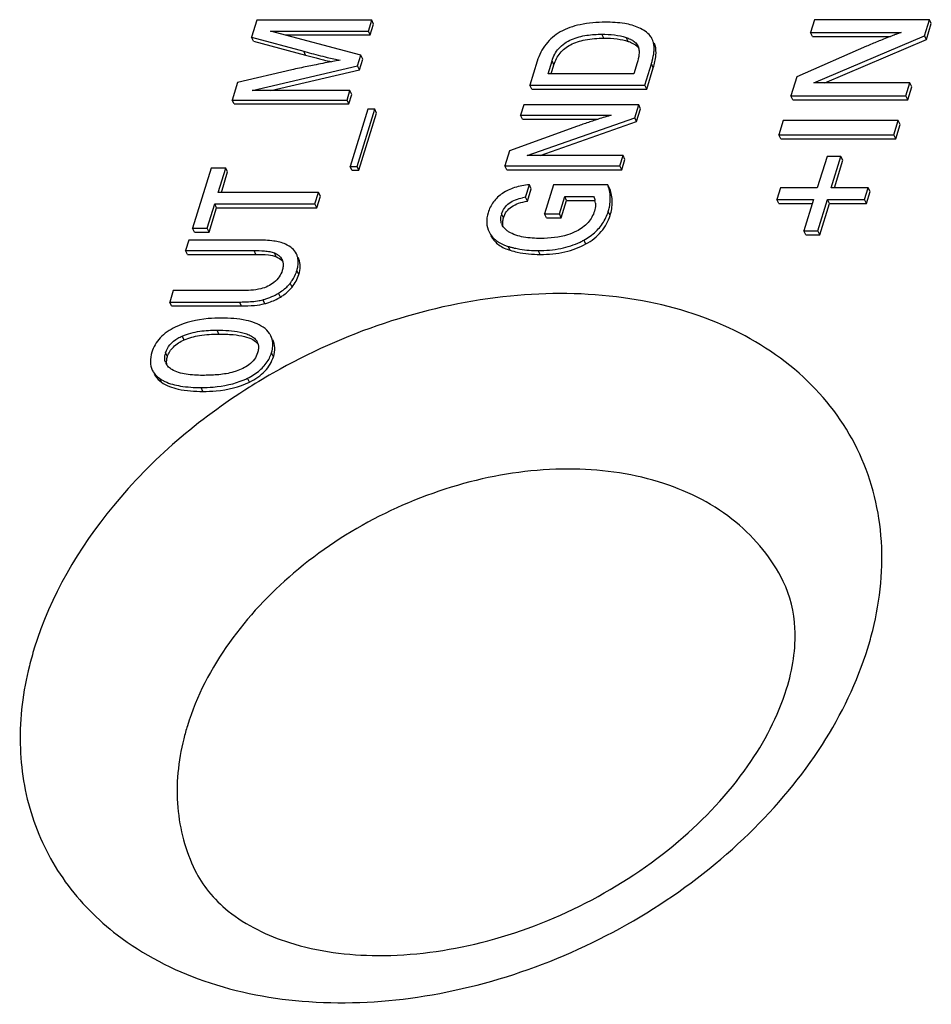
# Model space of a CAD drawing. Header units: millimetres. Extents: x 0 to 594, y 0 to 420.
# Tile 69 of 120: x 387 to 395, y 195 to 204. Entities that reach past the tile are written whole.
import ezdxf

# ---------------------------------------------------------------- set-up
doc = ezdxf.new("R2010")
doc.units = ezdxf.units.MM
doc.header["$LTSCALE"] = 32.67
doc.layers.get('0').update_dxf_attribs({"linetype": 'CONTINUOUS'})

msp = doc.modelspace()

# ---------------------------------------------------------------- linework, layer by layer
at = {"color": 7, "linetype": 'CONTINUOUS'}
for p, q in [((388.89806, 204.19348), (388.84725, 204.02905)), ((390.00334, 204.19348), (388.89806, 204.19348)), ((389.97113, 204.08927), (390.00334, 204.19348)), ((390.02164, 204.15619), (390.00334, 204.19348)), ((394.26001, 204.19794), (394.22158, 204.07356)), ((395.36529, 204.19794), (394.26001, 204.19794)), ((395.31775, 204.04411), (395.36529, 204.19794)), ((395.38359, 204.16064), (395.36529, 204.19794)), ((389.89928, 203.85676), (389.03134, 204.08927)), ((389.03134, 204.08927), (389.97113, 204.08927)), ((389.98944, 204.05198), (389.97113, 204.08927)), ((389.98944, 204.05198), (390.02164, 204.15619)), ((395.33605, 204.00681), (395.38359, 204.16064)), ((388.86555, 203.99175), (388.84725, 204.02905)), ((388.84725, 204.02905), (389.34967, 203.89394)), ((389.17057, 204.05198), (389.98944, 204.05198)), ((394.23988, 204.03627), (394.22158, 204.07356)), ((394.22158, 204.07356), (395.0921, 204.07356)), ((394.23988, 204.03627), (394.98986, 204.03627)), ((394.25528, 203.58982), (395.31775, 204.04411)), ((394.36081, 203.58982), (395.33605, 204.00681)), ((395.33605, 204.00681), (395.31775, 204.04411)), ((388.86555, 203.99175), (389.36797, 203.85665)), ((392.56224, 203.94527), (392.56339, 203.94265)), ((394.75973, 203.94199), (394.08989, 203.64743)), ((389.34967, 203.89394), (389.40131, 203.88019)), ((389.8674, 203.7536), (389.89928, 203.85676)), ((389.8857, 203.7163), (389.91758, 203.81947)), ((389.91758, 203.81947), (389.89928, 203.85676)), ((389.23384, 203.7159), (388.71277, 203.59388)), ((388.8543, 203.51638), (389.8674, 203.7536)), ((389.03189, 203.51638), (389.8857, 203.7163)), ((389.8857, 203.7163), (389.8674, 203.7536)), ((391.59449, 203.79864), (391.52313, 203.5677)), ((391.69813, 203.67819), (391.73664, 203.80283)), ((391.72795, 203.67819), (391.75494, 203.76553)), ((392.55499, 203.78345), (392.52246, 203.67819)), ((392.6284, 203.5677), (392.69167, 203.77245)), ((392.6467, 203.5304), (392.70998, 203.73516)), ((392.52246, 203.67819), (391.69813, 203.67819)), ((394.08989, 203.64743), (394.03346, 203.46479)), ((388.71277, 203.59388), (388.66066, 203.42526)), ((391.54143, 203.5304), (391.52313, 203.5677)), ((391.52313, 203.5677), (392.6284, 203.5677)), ((391.54143, 203.5304), (392.6467, 203.5304)), ((392.6467, 203.5304), (392.6284, 203.5677)), ((395.17737, 203.58982), (394.25528, 203.58982)), ((395.13873, 203.46479), (395.17737, 203.58982)), ((395.15703, 203.4275), (395.19567, 203.55252)), ((395.19567, 203.55252), (395.17737, 203.58982)), ((388.67897, 203.38796), (388.66066, 203.42526)), ((388.66066, 203.42526), (389.76594, 203.42526)), ((389.79409, 203.51638), (388.8543, 203.51638)), ((389.76594, 203.42526), (389.79409, 203.51638)), ((389.78424, 203.38796), (389.76594, 203.42526)), ((389.78424, 203.38796), (389.8124, 203.47908)), ((389.8124, 203.47908), (389.79409, 203.51638)), ((394.05176, 203.4275), (394.03346, 203.46479)), ((394.03346, 203.46479), (395.13873, 203.46479)), ((394.05176, 203.4275), (395.15703, 203.4275)), ((395.15703, 203.4275), (395.13873, 203.46479)), ((388.67897, 203.38796), (389.78424, 203.38796)), ((389.96427, 203.33728), (389.79467, 202.78847)), ((389.86241, 202.78847), (390.032, 203.33728)), ((390.032, 203.33728), (389.96427, 203.33728)), ((390.0503, 203.29998), (390.032, 203.33728)), ((391.46471, 203.37865), (391.43396, 203.27915)), ((392.56998, 203.37865), (391.46471, 203.37865)), ((392.53195, 203.25559), (392.56998, 203.37865)), ((392.55025, 203.21829), (392.58828, 203.34135)), ((392.58828, 203.34135), (392.56998, 203.37865)), ((389.88071, 202.75117), (390.0503, 203.29998)), ((391.45226, 203.24186), (391.43396, 203.27915)), ((391.43396, 203.27915), (392.30448, 203.27915)), ((391.45226, 203.24186), (392.1814, 203.24186)), ((391.49756, 202.89216), (392.53195, 203.25559)), ((392.55025, 203.21829), (392.53195, 203.25559)), ((391.98024, 203.17389), (391.32861, 202.93824)), ((391.62201, 202.89216), (392.55025, 203.21829)), ((393.96063, 203.22914), (393.91795, 203.09102)), ((395.06591, 203.22914), (393.96063, 203.22914)), ((395.02323, 203.09102), (395.06591, 203.22914)), ((395.04153, 203.05373), (395.08421, 203.19185)), ((395.08421, 203.19185), (395.06591, 203.22914)), ((393.93625, 203.05373), (393.91795, 203.09102)), ((393.91795, 203.09102), (395.02323, 203.09102)), ((393.93625, 203.05373), (395.04153, 203.05373)), ((395.04153, 203.05373), (395.02323, 203.09102)), ((391.32861, 202.93824), (391.28346, 202.79214)), ((392.41964, 202.89216), (391.49756, 202.89216)), ((392.38873, 202.79214), (392.41964, 202.89216)), ((392.43795, 202.85486), (392.41964, 202.89216)), ((394.3807, 202.88483), (394.28745, 202.58306)), ((394.51463, 202.88483), (394.3807, 202.88483)), ((394.42137, 202.58306), (394.51463, 202.88483)), ((394.53293, 202.84753), (394.51463, 202.88483)), ((388.45887, 202.77224), (388.28021, 202.1941)), ((388.59972, 202.77224), (388.45887, 202.77224)), ((388.52738, 202.53816), (388.59972, 202.77224)), ((388.61802, 202.73494), (388.59972, 202.77224)), ((389.81298, 202.75117), (389.79467, 202.78847)), ((389.79467, 202.78847), (389.86241, 202.78847)), ((389.88071, 202.75117), (389.86241, 202.78847)), ((391.30176, 202.75484), (391.28346, 202.79214)), ((391.28346, 202.79214), (392.38873, 202.79214)), ((392.40704, 202.75484), (392.38873, 202.79214)), ((392.40704, 202.75484), (392.43795, 202.85486)), ((394.4512, 202.58306), (394.53293, 202.84753)), ((388.55721, 202.53816), (388.61802, 202.73494)), ((389.81298, 202.75117), (389.88071, 202.75117)), ((391.30176, 202.75484), (392.40704, 202.75484)), ((391.48212, 202.49103), (391.51918, 202.61095)), ((391.50043, 202.45373), (391.53748, 202.57365)), ((391.53748, 202.57365), (391.51918, 202.61095)), ((391.75053, 202.6099), (391.66477, 202.33235)), ((392.27392, 202.6099), (391.75053, 202.6099)), ((392.29222, 202.5726), (392.27392, 202.6099)), ((393.93339, 202.58306), (393.89819, 202.46916)), ((394.28745, 202.58306), (393.93339, 202.58306)), ((394.7762, 202.58306), (394.42137, 202.58306)), ((394.741, 202.46916), (394.7762, 202.58306)), ((394.7945, 202.54576), (394.7762, 202.58306)), ((389.4918, 202.53816), (388.52738, 202.53816)), ((389.45766, 202.42766), (389.4918, 202.53816)), ((389.47596, 202.39036), (389.5101, 202.50086)), ((389.5101, 202.50086), (389.4918, 202.53816)), ((391.50043, 202.45373), (391.48212, 202.49103)), ((391.80716, 202.33235), (391.85846, 202.49836)), ((391.87676, 202.46106), (391.85846, 202.49836)), ((391.85846, 202.49836), (392.13708, 202.49836)), ((394.7593, 202.43187), (394.7945, 202.54576)), ((388.42106, 202.1941), (388.49324, 202.42766)), ((388.43936, 202.15681), (388.51154, 202.39036)), ((388.51154, 202.39036), (388.49324, 202.42766)), ((388.49324, 202.42766), (389.45766, 202.42766)), ((388.51154, 202.39036), (389.47596, 202.39036)), ((389.47596, 202.39036), (389.45766, 202.42766)), ((391.82546, 202.29506), (391.87676, 202.46106)), ((391.87676, 202.46106), (392.14948, 202.46106)), ((393.9165, 202.43187), (393.89819, 202.46916)), ((393.89819, 202.46916), (394.25225, 202.46916)), ((393.9165, 202.43187), (394.24072, 202.43187)), ((394.25225, 202.46916), (394.159, 202.1674)), ((394.29292, 202.1674), (394.38618, 202.46916)), ((394.31123, 202.1301), (394.40448, 202.43187)), ((394.40448, 202.43187), (394.38618, 202.46916)), ((394.38618, 202.46916), (394.741, 202.46916)), ((394.40448, 202.43187), (394.7593, 202.43187)), ((394.7593, 202.43187), (394.741, 202.46916)), ((391.68307, 202.29506), (391.66477, 202.33235)), ((391.66477, 202.33235), (391.80716, 202.33235)), ((391.68307, 202.29506), (391.82546, 202.29506)), ((391.82546, 202.29506), (391.80716, 202.33235)), ((388.29851, 202.15681), (388.28021, 202.1941)), ((388.28021, 202.1941), (388.42106, 202.1941)), ((388.29851, 202.15681), (388.43936, 202.15681)), ((388.43936, 202.15681), (388.42106, 202.1941)), ((391.1318, 202.15878), (391.13733, 202.14795)), ((391.1501, 202.12148), (391.15564, 202.11066)), ((394.1773, 202.1301), (394.159, 202.1674)), ((394.159, 202.1674), (394.29292, 202.1674)), ((394.1773, 202.1301), (394.31123, 202.1301)), ((394.31123, 202.1301), (394.29292, 202.1674)), ((388.24509, 202.08047), (388.21418, 201.98044)), ((388.89933, 202.08047), (388.24509, 202.08047)), ((388.23249, 201.94315), (388.21418, 201.98044)), ((388.21418, 201.98044), (388.8715, 201.98044)), ((388.23249, 201.94315), (388.8898, 201.94315)), ((389.14095, 201.8933), (389.1423, 201.89037)), ((388.09524, 201.59555), (388.06109, 201.48505)), ((388.74794, 201.59555), (388.09524, 201.59555)), ((388.0794, 201.44775), (388.06109, 201.48505)), ((388.06109, 201.48505), (388.73149, 201.48505)), ((388.0794, 201.44775), (388.7498, 201.44775))]:
    msp.add_line(p, q, dxfattribs=at)
at = {"color": 9, "linetype": 'CONTINUOUS'}
for p, q in [((392.23399, 204.02056), (392.21569, 204.05785)), ((392.46762, 203.98997), (392.44931, 204.02726)), ((392.72844, 203.94934), (392.71723, 203.97219)), ((389.36797, 203.85665), (389.34967, 203.89394)), ((391.75494, 203.76553), (391.73664, 203.80283)), ((392.70998, 203.73516), (392.69167, 203.77245)), ((391.27051, 202.29506), (391.25221, 202.33235)), ((392.29545, 202.31653), (392.27715, 202.35382)), ((391.15564, 202.11066), (391.15028, 202.12157)), ((391.33461, 201.9819), (391.3163, 202.0192)), ((392.06149, 202.04265), (392.04319, 202.07994)), ((388.8898, 201.94315), (388.8715, 201.98044)), ((389.08572, 201.91958), (389.06741, 201.95688)), ((389.30334, 201.89654), (389.29611, 201.91129)), ((391.62326, 201.9421), (391.60495, 201.9794)), ((389.30207, 201.75044), (389.28376, 201.78773)), ((389.23803, 201.62902), (389.21972, 201.66632)), ((389.12637, 201.53247), (389.10807, 201.56977)), ((388.7498, 201.44775), (388.73149, 201.48505)), ((388.97425, 201.46922), (388.95595, 201.50652)), ((388.20009, 201.12098), (388.18178, 201.15828)), ((388.53391, 201.17754), (388.5156, 201.21484)), ((388.03973, 200.96074), (388.02143, 200.99803)), ((389.05771, 200.95969), (389.0394, 200.99699)), ((387.98037, 200.71446), (387.96207, 200.75176)), ((388.82866, 200.71603), (388.81036, 200.75333)), ((388.38044, 200.62611), (388.36213, 200.66341))]:
    msp.add_line(p, q, dxfattribs=at)
at = {"color": 7, "linetype": 'CONTINUOUS'}
for centre, radius, start, end in [((392.56415, 203.94328), 0.15229, 16.538101, 26.16139), ((397.72477, 197.0523), 7.50037, 111.385153, 111.932745), ((392.53218, 203.93408), 0.18556, 11.704007, 16.45105), ((392.5054, 203.92862), 0.21289, 6.5698, 11.680852), ((392.58245, 203.90599), 0.15229, 16.538101, 26.16139), ((392.44687, 215.31601), 11.86578, 254.960963, 255.460845), ((391.62542, 212.16247), 8.60701, 255.483938, 255.795028), ((391.59599, 193.19633), 10.78084, 100.26456, 100.584867), ((391.5252, 193.58677), 10.38404, 100.124421, 100.264087), ((391.79235, 192.14835), 11.84705, 100.587339, 101.4055), ((395.31628, 193.59234), 10.14596, 107.997654, 108.246293), ((391.55755, 201.95548), 0.54083, 98.017088, 101.088905), ((391.96953, 202.41985), 0.18484, 4.936223, 12.90606), ((391.44439, 202.27274), 0.20121, 162.765513, 167.982921), ((391.85958, 202.48125), 0.43652, 330.500737, 339.249698), ((391.83972, 202.4889), 0.45781, 339.234815, 342.8395), ((391.36581, 202.27965), 0.12176, 200.021024, 206.204486), ((391.55214, 202.78946), 0.80556, 252.977094, 255.073517), ((391.56182, 202.82581), 0.84317, 255.073906, 257.119486), ((391.70382, 202.69161), 0.6995, 295.729681, 299.022602), ((389.14921, 201.88549), 0.14418, 19.593652, 26.137067), ((389.10149, 201.86851), 0.19483, 15.102127, 19.590406), ((389.09806, 201.86774), 0.19834, 6.171895, 15.058464), ((389.16751, 201.84819), 0.14418, 19.593652, 26.137067), ((389.0463, 201.8468), 0.10543, 26.162968, 29.669017), ((388.93258, 201.89625), 0.36757, 340.349387, 342.828884), ((388.95099, 201.87639), 0.3411, 319.449889, 321.985424), ((388.90048, 201.91598), 0.40527, 321.973117, 326.264055), ((388.83737, 202.01811), 0.52373, 295.570441, 300.788151), ((388.84826, 201.9992), 0.50191, 300.825061, 301.174729), ((388.80576, 201.05291), 0.10798, 15.207354, 26.168635), ((388.22285, 200.93551), 0.21091, 162.754609, 167.825003), ((388.70992, 201.09833), 0.34471, 329.255201, 338.25099), ((388.70396, 201.10058), 0.35107, 338.26984, 342.837865), ((388.12414, 200.94283), 0.11093, 199.731933, 206.204863), ((388.12926, 200.94541), 0.11667, 206.230595, 213.658225), ((388.1339, 200.94843), 0.12219, 213.629691, 216.425371), ((388.11543, 200.96538), 0.26297, 228.786623, 234.325389), ((388.16763, 201.04787), 0.36071, 240.587302, 244.85633), ((388.49045, 201.40284), 0.72403, 293.162541, 296.221807)]:
    msp.add_arc(centre, radius, start, end, dxfattribs=at)
at = {"color": 9, "linetype": 'CONTINUOUS'}
for centre, radius, start, end in [((392.01536, 195.60604), 5.98049, 118.941374, 121.957466), ((391.98488, 195.6557), 5.92223, 121.961518, 122.220068), ((391.67543, 199.11638), 3.24155, 342.814912, 345.954492), ((389.85586, 197.20089), 3.24155, 162.814912, 165.954492), ((390.47289, 196.71916), 2.34733, 162.814912, 165.954492)]:
    msp.add_arc(centre, radius, start, end, dxfattribs=at)
at = {"color": 7, "linetype": 'CONTINUOUS'}
for points, knots in [([(392.24991, 204.17359), (392.16847, 204.17359), (392.01868, 204.16232), (391.81732, 204.09404), (391.66796, 203.9697), (391.61264, 203.85737), (391.59449, 203.79864)], [0, 0, 0, 0, 0.3007795, 0.5506142, 0.7729583, 1, 1, 1, 1]), ([(392.57298, 204.12029), (392.52987, 204.14059), (392.42185, 204.16793), (392.31201, 204.17359), (392.24991, 204.17359)], [0, 0, 0, 0, 0.4341863, 1, 1, 1, 1]), ([(392.70084, 204.01043), (392.69543, 204.02145), (392.66414, 204.06956), (392.6133, 204.10129), (392.57298, 204.12029)], [0, 0, 0, 0, 0.215974, 1, 1, 1, 1]), ([(391.73664, 203.80283), (391.74988, 203.84567), (391.79643, 203.93288), (391.92196, 204.01634), (392.06826, 204.05215), (392.16732, 204.05785), (392.21569, 204.05785)], [0, 0, 0, 0, 0.2311174, 0.4903229, 0.7507005, 1, 1, 1, 1]), ([(391.75494, 203.76553), (391.76738, 203.80576), (391.80756, 203.88352), (391.9167, 203.96727), (392.06391, 204.01298), (392.17381, 204.02056), (392.23399, 204.02056)], [0, 0, 0, 0, 0.2168857, 0.4361699, 0.6900451, 1, 1, 1, 1]), ([(392.21569, 204.05785), (392.25611, 204.05785), (392.33491, 204.05438), (392.41295, 204.03949), (392.44931, 204.02726)], [0, 0, 0, 0, 0.5130845, 1, 1, 1, 1]), ([(392.23399, 204.02056), (392.27755, 204.02056), (392.35642, 204.01685), (392.43423, 204.00119), (392.46762, 203.98997)], [0, 0, 0, 0, 0.5529219, 1, 1, 1, 1]), ([(392.48973, 204.01082), (392.49362, 204.0089), (392.5086, 204.00103), (392.52277, 203.99149), (392.53226, 203.98322)], [0, 0, 0, 0, 0.2559722, 1, 1, 1, 1]), ([(394.92324, 204.00982), (394.90497, 204.00248), (394.85028, 203.98033), (394.79572, 203.95782), (394.75973, 203.94199)], [0, 0, 0, 0, 0.3336456, 1, 1, 1, 1]), ([(395.05033, 204.05927), (395.04581, 204.05762), (395.02559, 204.05014), (395.00547, 204.04238), (394.98986, 204.03627)], [0, 0, 0, 0, 0.2229452, 1, 1, 1, 1]), ([(395.0921, 204.07356), (395.08908, 204.07263), (395.07506, 204.06816), (395.06118, 204.06323), (395.05033, 204.05927)], [0, 0, 0, 0, 0.2148836, 1, 1, 1, 1]), ([(392.46762, 203.98997), (392.47892, 203.98616), (392.51631, 203.9718), (392.55203, 203.94877), (392.56916, 203.9262)], [0, 0, 0, 0, 0.2962226, 1, 1, 1, 1]), ([(392.70998, 203.73516), (392.72211, 203.77443), (392.73943, 203.84497), (392.73732, 203.91936), (392.72844, 203.94934)], [0, 0, 0, 0, 0.5679502, 1, 1, 1, 1]), ([(392.71682, 203.88887), (392.71739, 203.89455), (392.71903, 203.91588), (392.7187, 203.9374), (392.71689, 203.95298)], [0, 0, 0, 0, 0.266938, 1, 1, 1, 1]), ([(389.40131, 203.88019), (389.45944, 203.86484), (389.55855, 203.83949), (389.65836, 203.81679), (389.69983, 203.80911)], [0, 0, 0, 0, 0.5876974, 1, 1, 1, 1]), ([(389.51334, 203.81863), (389.52252, 203.81631), (389.55656, 203.80777), (389.59067, 203.79949), (389.61562, 203.79368)], [0, 0, 0, 0, 0.2700141, 1, 1, 1, 1]), ([(392.57386, 203.89027), (392.57398, 203.88149), (392.57193, 203.84521), (392.5631, 203.80969), (392.55499, 203.78345)], [0, 0, 0, 0, 0.2422133, 1, 1, 1, 1]), ([(392.69167, 203.77245), (392.6949, 203.78288), (392.70592, 203.82104), (392.71399, 203.86019), (392.71682, 203.88887)], [0, 0, 0, 0, 0.2747096, 1, 1, 1, 1]), ([(389.44958, 203.76145), (389.42751, 203.75701), (389.35548, 203.74237), (389.28348, 203.72752), (389.23384, 203.7159)], [0, 0, 0, 0, 0.3063178, 1, 1, 1, 1]), ([(392.26353, 203.2677), (392.25759, 203.26593), (392.23013, 203.25757), (392.2028, 203.2488), (392.18141, 203.24185)], [0, 0, 0, 0, 0.216089, 1, 1, 1, 1]), ([(392.30448, 203.27915), (392.30151, 203.27841), (392.2878, 203.27483), (392.27418, 203.27088), (392.26353, 203.2677)], [0, 0, 0, 0, 0.2156367, 1, 1, 1, 1]), ([(392.13956, 203.22815), (392.12175, 203.22229), (392.06851, 203.20459), (392.01537, 203.1866), (391.98024, 203.17389)], [0, 0, 0, 0, 0.3341851, 1, 1, 1, 1]), ([(391.51918, 202.61095), (391.47097, 202.60754), (391.38002, 202.59246), (391.29593, 202.55309), (391.26056, 202.52873)], [0, 0, 0, 0, 0.5294508, 1, 1, 1, 1]), ([(392.29446, 202.52554), (392.29184, 202.54702), (392.28574, 202.57556), (392.27646, 202.60302), (392.27392, 202.6099)], [0, 0, 0, 0, 0.7468464, 1, 1, 1, 1]), ([(391.26056, 202.52873), (391.22785, 202.5062), (391.16875, 202.45148), (391.13276, 202.3792), (391.1212, 202.34178)], [0, 0, 0, 0, 0.5034964, 1, 1, 1, 1]), ([(391.25221, 202.33235), (391.25815, 202.35158), (391.27654, 202.39062), (391.32398, 202.43794), (391.38583, 202.46956), (391.43088, 202.48175), (391.45353, 202.48621)], [0, 0, 0, 0, 0.226619, 0.4769458, 0.7399307, 1, 1, 1, 1]), ([(392.27715, 202.35382), (392.2816, 202.36824), (392.29623, 202.42412), (392.29963, 202.48318), (392.29446, 202.52554)], [0, 0, 0, 0, 0.2612321, 1, 1, 1, 1]), ([(392.29545, 202.31653), (392.30847, 202.35866), (392.32326, 202.44564), (392.30694, 202.53276), (392.29222, 202.5726)], [0, 0, 0, 0, 0.5094022, 1, 1, 1, 1]), ([(391.27051, 202.29506), (391.27705, 202.31621), (391.29707, 202.35707), (391.34867, 202.40527), (391.41849, 202.43813), (391.47159, 202.44964), (391.50043, 202.45373)], [0, 0, 0, 0, 0.2250174, 0.4515897, 0.7040184, 1, 1, 1, 1]), ([(392.15368, 202.43575), (392.15422, 202.42953), (392.15515, 202.40369), (392.15062, 202.37777), (392.14484, 202.35906)], [0, 0, 0, 0, 0.2418117, 1, 1, 1, 1]), ([(391.1212, 202.34178), (391.11174, 202.31116), (391.10181, 202.24804), (391.11838, 202.18589), (391.13171, 202.15873)], [0, 0, 0, 0, 0.5143614, 1, 1, 1, 1]), ([(391.25141, 202.23796), (391.24927, 202.24383), (391.24233, 202.26876), (391.24354, 202.29551), (391.24759, 202.31463)], [0, 0, 0, 0, 0.24226, 1, 1, 1, 1]), ([(391.26224, 202.24429), (391.26225, 202.24836), (391.26301, 202.26554), (391.26664, 202.28252), (391.27051, 202.29506)], [0, 0, 0, 0, 0.2366587, 1, 1, 1, 1]), ([(392.14484, 202.35906), (392.13248, 202.31908), (392.08753, 202.23888), (392.01286, 202.1865), (391.97118, 202.16517)], [0, 0, 0, 0, 0.471937, 1, 1, 1, 1]), ([(392.06149, 202.04265), (392.11698, 202.07344), (392.21736, 202.14903), (392.27803, 202.26016), (392.29545, 202.31653)], [0, 0, 0, 0, 0.5181991, 1, 1, 1, 1]), ([(391.31976, 202.16003), (391.31464, 202.16328), (391.29517, 202.1766), (391.27772, 202.19326), (391.26754, 202.20756)], [0, 0, 0, 0, 0.2568372, 1, 1, 1, 1]), ([(392.04319, 202.07994), (392.08468, 202.10297), (392.16025, 202.1558), (392.21799, 202.22832), (392.23951, 202.2663)], [0, 0, 0, 0, 0.5208299, 1, 1, 1, 1]), ([(391.15564, 202.11066), (391.17227, 202.08059), (391.22551, 202.02379), (391.29582, 201.99378), (391.33461, 201.9819)], [0, 0, 0, 0, 0.4585852, 1, 1, 1, 1]), ([(391.6295, 202.09618), (391.57395, 202.09618), (391.46787, 202.10197), (391.36264, 202.13281), (391.31976, 202.16003)], [0, 0, 0, 0, 0.5223627, 1, 1, 1, 1]), ([(391.97118, 202.16517), (391.94424, 202.15139), (391.83508, 202.10794), (391.71614, 202.09618), (391.6295, 202.09618)], [0, 0, 0, 0, 0.2588213, 1, 1, 1, 1]), ([(389.1741, 202.04026), (389.13883, 202.05641), (389.04644, 202.07645), (388.95355, 202.08047), (388.89933, 202.08047)], [0, 0, 0, 0, 0.4169961, 1, 1, 1, 1]), ([(389.27865, 201.949), (389.26919, 201.96826), (389.23847, 202.0057), (389.19728, 202.02964), (389.1741, 202.04026)], [0, 0, 0, 0, 0.4569376, 1, 1, 1, 1]), ([(391.17671, 202.09635), (391.1849, 202.08832), (391.19671, 202.07829), (391.20928, 202.06933), (391.21255, 202.06711)], [0, 0, 0, 0, 0.7435668, 1, 1, 1, 1]), ([(391.21255, 202.06711), (391.21985, 202.06212), (391.2524, 202.04208), (391.28826, 202.02779), (391.3163, 202.0192)], [0, 0, 0, 0, 0.2316391, 1, 1, 1, 1]), ([(391.60495, 201.9794), (391.67756, 201.9794), (391.81591, 201.99062), (391.94876, 202.03314), (392.0075, 202.06146)], [0, 0, 0, 0, 0.5268675, 1, 1, 1, 1]), ([(391.62326, 201.9421), (391.7031, 201.9421), (391.85496, 201.95558), (391.99918, 202.00806), (392.06149, 202.04265)], [0, 0, 0, 0, 0.5283827, 1, 1, 1, 1]), ([(388.8715, 201.98044), (388.90544, 201.98044), (388.95595, 201.97916), (389.02149, 201.97088), (389.05299, 201.96305), (389.06741, 201.95688)], [0, 0, 0, 0, 0.5135788, 0.7625623, 1, 1, 1, 1]), ([(388.8898, 201.94315), (388.92965, 201.94315), (388.99541, 201.94094), (389.06165, 201.92988), (389.08572, 201.91958)], [0, 0, 0, 0, 0.6035606, 1, 1, 1, 1]), ([(389.06741, 201.95688), (389.07145, 201.95515), (389.08695, 201.94797), (389.10158, 201.93873), (389.11127, 201.93054)], [0, 0, 0, 0, 0.2572625, 1, 1, 1, 1]), ([(389.08572, 201.91958), (389.0923, 201.91676), (389.11569, 201.90544), (389.1369, 201.88869), (389.1483, 201.87366)], [0, 0, 0, 0, 0.2751807, 1, 1, 1, 1]), ([(391.33461, 201.9819), (391.35673, 201.97512), (391.45105, 201.95072), (391.54905, 201.9421), (391.62326, 201.9421)], [0, 0, 0, 0, 0.2376723, 1, 1, 1, 1]), ([(391.37386, 202.00385), (391.39199, 201.9997), (391.46815, 201.98485), (391.546, 201.9794), (391.60495, 201.9794)], [0, 0, 0, 0, 0.239866, 1, 1, 1, 1]), ([(389.15201, 201.84044), (389.15194, 201.8361), (389.15086, 201.81825), (389.1469, 201.80065), (389.14291, 201.78773)], [0, 0, 0, 0, 0.2431111, 1, 1, 1, 1]), ([(389.28376, 201.78773), (389.28516, 201.79225), (389.29016, 201.80973), (389.29362, 201.82767), (389.29507, 201.84104)], [0, 0, 0, 0, 0.2600554, 1, 1, 1, 1]), ([(389.29507, 201.84104), (389.29552, 201.84513), (389.29686, 201.8611), (389.29654, 201.87722), (389.29525, 201.88907)], [0, 0, 0, 0, 0.2565885, 1, 1, 1, 1]), ([(389.30207, 201.75044), (389.30971, 201.77516), (389.31902, 201.82444), (389.31122, 201.87442), (389.30334, 201.89654)], [0, 0, 0, 0, 0.5242543, 1, 1, 1, 1]), ([(389.14291, 201.78773), (389.13633, 201.76644), (389.11602, 201.72332), (389.08275, 201.68905), (389.06338, 201.67398)], [0, 0, 0, 0, 0.4759108, 1, 1, 1, 1]), ([(389.12637, 201.53247), (389.13748, 201.53919), (389.17869, 201.56631), (389.21563, 201.60036), (389.23803, 201.62902)], [0, 0, 0, 0, 0.2629474, 1, 1, 1, 1]), ([(388.93713, 201.61208), (388.90593, 201.60428), (388.84251, 201.59713), (388.77917, 201.59555), (388.74794, 201.59555)], [0, 0, 0, 0, 0.5073166, 1, 1, 1, 1]), ([(388.95595, 201.50652), (388.96536, 201.50902), (389.00203, 201.51957), (389.03779, 201.53339), (389.06342, 201.54567)], [0, 0, 0, 0, 0.255247, 1, 1, 1, 1]), ([(388.97425, 201.46922), (388.98794, 201.47285), (389.04066, 201.48857), (389.09142, 201.51132), (389.12637, 201.53247)], [0, 0, 0, 0, 0.2573352, 1, 1, 1, 1]), ([(389.10807, 201.56977), (389.11441, 201.5736), (389.1387, 201.58903), (389.1616, 201.60667), (389.17743, 201.62102)], [0, 0, 0, 0, 0.2574865, 1, 1, 1, 1]), ([(388.73149, 201.48505), (388.74948, 201.48505), (388.81248, 201.48597), (388.87568, 201.49052), (388.92, 201.49859)], [0, 0, 0, 0, 0.2853775, 1, 1, 1, 1]), ([(388.7498, 201.44775), (388.79206, 201.44775), (388.86736, 201.45006), (388.94232, 201.46076), (388.97425, 201.46922)], [0, 0, 0, 0, 0.5613051, 1, 1, 1, 1]), ([(388.92, 201.49859), (388.92315, 201.49916), (388.93521, 201.50147), (388.94718, 201.5042), (388.95595, 201.50652)], [0, 0, 0, 0, 0.2610505, 1, 1, 1, 1]), ([(388.55753, 201.33057), (388.51488, 201.33057), (388.36371, 201.32468), (388.21106, 201.29125), (388.11333, 201.24311)], [0, 0, 0, 0, 0.2813255, 1, 1, 1, 1]), ([(388.9602, 201.24191), (388.91163, 201.2756), (388.77632, 201.32209), (388.63728, 201.33057), (388.55753, 201.33057)], [0, 0, 0, 0, 0.4256448, 1, 1, 1, 1]), ([(388.11333, 201.24311), (388.0601, 201.2169), (387.98634, 201.1675), (387.91812, 201.07686), (387.89662, 201.02752), (387.8888, 201.00222)], [0, 0, 0, 0, 0.5270018, 0.7648025, 1, 1, 1, 1]), ([(388.18178, 201.15828), (388.23479, 201.18164), (388.34668, 201.20878), (388.46011, 201.21484), (388.5156, 201.21484)], [0, 0, 0, 0, 0.5107013, 1, 1, 1, 1]), ([(388.20009, 201.12098), (388.24693, 201.14163), (388.35798, 201.17082), (388.47166, 201.17754), (388.53391, 201.17754)], [0, 0, 0, 0, 0.451283, 1, 1, 1, 1]), ([(388.5156, 201.21484), (388.55343, 201.21484), (388.62788, 201.21268), (388.71956, 201.20168), (388.78855, 201.18411), (388.83557, 201.16542), (388.87616, 201.1391), (388.896, 201.11408), (388.90267, 201.10053)], [0, 0, 0, 0, 0.2702771, 0.5319667, 0.6576617, 0.7781439, 0.8920481, 1, 1, 1, 1]), ([(388.53391, 201.17754), (388.57977, 201.17754), (388.66237, 201.17475), (388.77238, 201.15826), (388.85532, 201.13027), (388.89676, 201.09877), (388.90992, 201.08122)], [0, 0, 0, 0, 0.3453484, 0.6214042, 0.8348274, 1, 1, 1, 1]), ([(389.03433, 201.15978), (389.03048, 201.16761), (389.01167, 201.19974), (388.98353, 201.22573), (388.9602, 201.24191)], [0, 0, 0, 0, 0.2349477, 1, 1, 1, 1]), ([(389.05264, 201.07312), (389.0528, 201.08083), (389.05194, 201.11051), (389.044, 201.14006), (389.03433, 201.15978)], [0, 0, 0, 0, 0.2599325, 1, 1, 1, 1]), ([(388.02143, 200.99803), (388.03004, 201.02589), (388.06097, 201.08154), (388.11088, 201.12011), (388.13893, 201.13652)], [0, 0, 0, 0, 0.472888, 1, 1, 1, 1]), ([(388.03973, 200.96074), (388.05033, 200.99503), (388.09358, 201.06371), (388.16207, 201.10422), (388.20009, 201.12098)], [0, 0, 0, 0, 0.4634788, 1, 1, 1, 1]), ([(389.0394, 200.99699), (389.04143, 201.00355), (389.04835, 201.02841), (389.05223, 201.05419), (389.05264, 201.07312)], [0, 0, 0, 0, 0.2664161, 1, 1, 1, 1]), ([(389.05771, 200.95969), (389.06641, 200.98786), (389.07678, 201.04338), (389.06401, 201.09928), (389.05263, 201.12248)], [0, 0, 0, 0, 0.5328824, 1, 1, 1, 1]), ([(387.8888, 201.00222), (387.87953, 200.97222), (387.86836, 200.91355), (387.88148, 200.85428), (387.89343, 200.82993)], [0, 0, 0, 0, 0.5365609, 1, 1, 1, 1]), ([(388.01972, 200.90538), (388.01768, 200.9111), (388.01116, 200.93543), (388.01271, 200.9614), (388.01669, 200.97999)], [0, 0, 0, 0, 0.241982, 1, 1, 1, 1]), ([(388.90548, 200.99699), (388.89877, 200.97527), (388.87765, 200.93128), (388.84273, 200.89707), (388.82247, 200.88221)], [0, 0, 0, 0, 0.4750722, 1, 1, 1, 1]), ([(388.9141, 201.04955), (388.91412, 201.04522), (388.91331, 201.02743), (388.90946, 201.00986), (388.90548, 200.99699)], [0, 0, 0, 0, 0.2428517, 1, 1, 1, 1]), ([(388.03121, 200.90975), (388.03123, 200.9138), (388.0321, 200.93106), (388.03583, 200.94811), (388.03973, 200.96074)], [0, 0, 0, 0, 0.2344351, 1, 1, 1, 1]), ([(388.08049, 200.83605), (388.07609, 200.83876), (388.0594, 200.84988), (388.04443, 200.86387), (388.03558, 200.87587)], [0, 0, 0, 0, 0.2569721, 1, 1, 1, 1]), ([(388.82247, 200.88221), (388.78575, 200.8553), (388.72945, 200.82949), (388.67151, 200.81193), (388.65695, 200.80794)], [0, 0, 0, 0, 0.7509222, 1, 1, 1, 1]), ([(388.81036, 200.75333), (388.85189, 200.77379), (388.92683, 200.82011), (388.98532, 200.88705), (389.00618, 200.92211)], [0, 0, 0, 0, 0.5316158, 1, 1, 1, 1]), ([(388.82866, 200.71603), (388.8831, 200.74286), (388.95843, 200.79289), (389.02809, 200.88465), (389.04986, 200.93431), (389.05771, 200.95969)], [0, 0, 0, 0, 0.5308303, 0.7676066, 1, 1, 1, 1]), ([(387.89343, 200.82993), (387.89626, 200.82417), (387.90919, 200.80101), (387.92709, 200.7808), (387.94217, 200.76756)], [0, 0, 0, 0, 0.2422484, 1, 1, 1, 1]), ([(387.91174, 200.79263), (387.9154, 200.78518), (387.93292, 200.75491), (387.9588, 200.72999), (387.98037, 200.71446)], [0, 0, 0, 0, 0.2381551, 1, 1, 1, 1]), ([(388.37821, 200.78019), (388.32517, 200.78019), (388.24653, 200.78379), (388.14657, 200.80487), (388.10068, 200.82361), (388.08049, 200.83605)], [0, 0, 0, 0, 0.5200755, 0.7673659, 1, 1, 1, 1]), ([(388.65695, 200.80794), (388.61111, 200.79541), (388.51771, 200.78292), (388.42424, 200.78019), (388.37821, 200.78019)], [0, 0, 0, 0, 0.5079704, 1, 1, 1, 1]), ([(387.98037, 200.71446), (388.02761, 200.68046), (388.16246, 200.63402), (388.30058, 200.62611), (388.38044, 200.62611)], [0, 0, 0, 0, 0.4215642, 1, 1, 1, 1]), ([(388.01436, 200.72133), (388.06106, 200.69936), (388.17727, 200.66961), (388.29557, 200.66341), (388.36213, 200.66341)], [0, 0, 0, 0, 0.4367435, 1, 1, 1, 1]), ([(388.36213, 200.66341), (388.40084, 200.66341), (388.54096, 200.6685), (388.68177, 200.69717), (388.77524, 200.73718)], [0, 0, 0, 0, 0.2757066, 1, 1, 1, 1]), ([(388.38044, 200.62611), (388.423, 200.62611), (388.57571, 200.63216), (388.72953, 200.66718), (388.82866, 200.71603)], [0, 0, 0, 0, 0.2780644, 1, 1, 1, 1]), ([(393.99181, 197.767), (394.04982, 197.95473), (394.11006, 198.30902), (394.02761, 198.66171), (393.95955, 198.80041)], [0, 0, 0, 0, 0.5598229, 1, 1, 1, 1]), ([(388.30384, 196.02499), (388.33937, 195.95259), (388.43213, 195.80814), (388.71366, 195.53303), (389.26526, 195.26977), (390.10996, 195.16489), (391.08923, 195.29805), (392.07802, 195.67458), (392.95638, 196.25436), (393.6216, 196.95956), (393.91033, 197.50334), (393.99181, 197.767)], [0, 0, 0, 0, 0.0346168, 0.0729561, 0.1676915, 0.2902209, 0.4337255, 0.5876419, 0.7406706, 0.8815548, 1, 1, 1, 1])]:
    msp.add_open_spline(points, degree=3, knots=knots, dxfattribs=at)
for points in [[(392.44931, 204.02726), (392.4631, 204.02263), (392.47669, 204.01726), (392.48973, 204.01082)], [(392.53226, 203.98322), (392.54442, 203.97264), (392.55506, 203.95969), (392.56216, 203.94523)], [(392.56339, 203.94265), (392.56581, 203.93737), (392.56773, 203.93186), (392.56923, 203.92626)], [(392.56923, 203.92626), (392.57236, 203.91457), (392.57368, 203.90236), (392.57386, 203.89027)], [(392.13708, 202.49836), (392.14248, 202.48642), (392.14677, 202.4739), (392.1497, 202.46113)], [(391.26754, 202.20756), (391.26341, 202.21336), (391.25971, 202.21949), (391.25657, 202.22588)], [(391.26744, 202.20753), (391.26391, 202.21939), (391.26223, 202.23192), (391.26224, 202.24429)], [(391.13733, 202.14795), (391.14781, 202.12902), (391.16127, 202.11151), (391.17671, 202.09635)], [(389.11127, 201.93054), (389.12179, 201.92166), (389.13109, 201.91095), (389.13791, 201.89899)], [(389.1423, 201.89037), (389.14475, 201.88497), (389.14672, 201.87934), (389.14822, 201.87361)], [(389.14822, 201.87361), (389.15103, 201.86284), (389.15218, 201.85157), (389.15201, 201.84044)], [(389.23751, 201.6909), (389.25445, 201.71629), (389.26848, 201.7439), (389.27874, 201.77264)], [(389.23803, 201.62902), (389.2662, 201.66507), (389.28856, 201.70672), (389.30207, 201.75044)], [(389.06338, 201.67398), (389.0264, 201.64519), (388.9826, 201.62344), (388.93713, 201.61208)], [(389.17743, 201.62102), (389.18901, 201.63153), (389.2, 201.64275), (389.21017, 201.65463)], [(388.13893, 201.13652), (388.15276, 201.14461), (388.16713, 201.15182), (388.18178, 201.15828)], [(388.90996, 201.08123), (388.91276, 201.07095), (388.91407, 201.0602), (388.9141, 201.04955)], [(388.03555, 200.87589), (388.0325, 200.88685), (388.03113, 200.89837), (388.03121, 200.90975)], [(387.96207, 200.75176), (387.97118, 200.7452), (387.9807, 200.73917), (387.99048, 200.73365)]]:
    msp.add_open_spline(points, degree=3, dxfattribs=at)
at = {"color": 9, "linetype": 'CONTINUOUS'}
for points, knots in [([(394.82007, 198.32968), (394.89405, 198.62571), (394.95497, 199.2279), (394.72283, 200.09811), (394.17728, 200.81554), (393.37841, 201.31556), (392.39857, 201.5729), (390.91854, 201.58319), (389.79922, 201.21457), (389.12132, 200.83966)], [0, 0, 0, 0, 0.1149461, 0.223198, 0.331439, 0.4463363, 0.5718047, 0.7081817, 1, 1, 1, 1]), ([(388.82731, 200.66594), (388.33841, 200.35782), (387.48558, 199.63433), (386.91317, 198.65741), (386.75903, 198.15863)], [0, 0, 0, 0, 0.525384, 1, 1, 1, 1]), ([(393.95953, 198.8004), (393.85262, 199.01826), (393.52151, 199.42402), (392.79732, 199.79397), (391.92422, 199.92107), (390.98367, 199.80488), (390.05882, 199.4583), (389.00611, 198.76814), (388.40612, 197.98148), (388.23035, 197.4127)], [0, 0, 0, 0, 0.1024558, 0.2131467, 0.3359336, 0.4695934, 0.6093325, 0.7486607, 1, 1, 1, 1]), ([(387.5571, 195.40321), (387.8064, 195.21253), (388.40312, 194.90653), (389.42543, 194.71683), (390.53893, 194.77964), (391.66521, 195.08806), (392.72549, 195.61865), (393.64451, 196.33442), (394.35651, 197.18451), (394.67158, 197.83283), (394.77226, 198.15863)], [0, 0, 0, 0, 0.1075806, 0.225299, 0.3526422, 0.4866339, 0.6228617, 0.7564676, 0.8831128, 1, 1, 1, 1]), ([(386.71123, 197.98759), (386.65035, 197.744), (386.58801, 197.25271), (386.7041, 196.53006), (387.03039, 195.88833), (387.36777, 195.54802), (387.5571, 195.40321)], [0, 0, 0, 0, 0.2616515, 0.5090797, 0.7516055, 1, 1, 1, 1]), ([(388.19574, 197.28884), (388.1421, 197.07423), (388.09775, 196.63812), (388.21209, 196.21202), (388.30387, 196.025)], [0, 0, 0, 0, 0.5150046, 1, 1, 1, 1])]:
    msp.add_open_spline(points, degree=3, knots=knots, dxfattribs=at)

doc.saveas('drawing.dxf')
